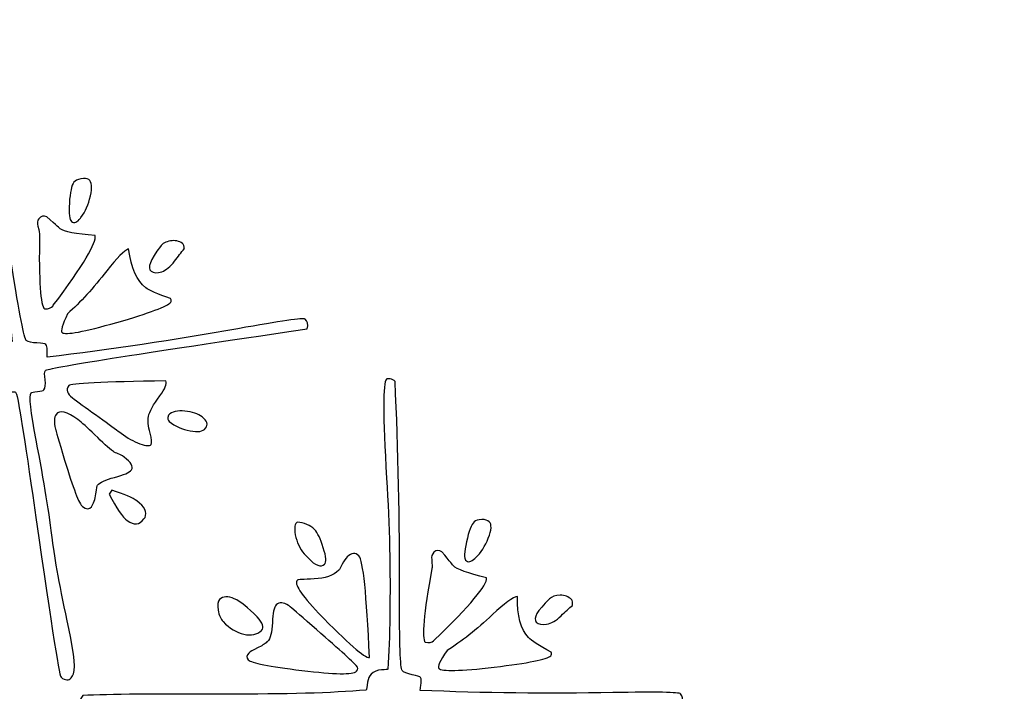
# Model space of a CAD drawing. Header units: millimetres. Extents: x -252 to 241, y -136 to 236.
# Tile 46 of 70: x -148.16 to -140.4, y 5.65 to 10.94. Entities that reach past the tile are written whole.
import ezdxf

# ---------------------------------------------------------------- set-up
doc = ezdxf.new("R2010")
doc.units = ezdxf.units.MM
doc.header["$MEASUREMENT"] = 0
doc.layers.add('Layer 1', color=7, linetype='Continuous')

msp = doc.modelspace()

# ---------------------------------------------------------------- linework, layer by layer
at = {"layer": 'Layer 1', "color": 3, "lineweight": 9}
for points, knots in [([(-73.4539, -53.3216), (-73.4539, -53.3216), (-73.4539, -56.715), (-73.4539, -56.715), (-73.4539, -56.715), (-80.2408, -56.715), (-80.2408, -56.715), (-80.2408, -56.715), (-80.2408, -53.3368), (-80.2408, -53.3368), (-80.2408, -53.3368), (-83.4412, -53.3368), (-83.4412, -53.3368), (-83.4412, -53.3368), (-83.4412, -56.715), (-83.4412, -56.715), (-83.4412, -56.715), (-87.0284, -56.715), (-87.0284, -56.715), (-87.0284, -56.715), (-87.0284, -53.3368), (-87.0284, -53.3368), (-87.0284, -53.3368), (-90.2288, -53.3368), (-90.2288, -53.3368), (-90.2288, -53.3368), (-90.2288, -56.715), (-90.2288, -56.715), (-90.2288, -56.715), (-93.8153, -56.715), (-93.8153, -56.715), (-93.8153, -56.715), (-93.8153, -53.3368), (-93.8153, -53.3368), (-93.8153, -53.3368), (-154.1665, -53.3368), (-154.1665, -53.3368), (-154.1665, -53.3368), (-154.1666, -56.715), (-154.1666, -56.715), (-154.1666, -56.715), (-157.7539, -56.715), (-157.7539, -56.715), (-157.7539, -56.715), (-157.7539, -53.3368), (-157.7539, -53.3368), (-157.7539, -53.3368), (-160.9543, -53.3368), (-160.9543, -53.3368), (-160.9543, -53.3368), (-160.9543, -56.715), (-160.9543, -56.715), (-160.9543, -56.715), (-164.5408, -56.715), (-164.5408, -56.715), (-164.5408, -56.715), (-164.5408, -53.3368), (-164.5408, -53.3368), (-164.5408, -53.3368), (-167.7412, -53.3368), (-167.7412, -53.3368), (-167.7412, -53.3368), (-167.7412, -56.715), (-167.7412, -56.715), (-167.7412, -56.715), (-171.3285, -56.715), (-171.3285, -56.715), (-171.3285, -56.715), (-171.3285, -53.3368), (-171.3285, -53.3368), (-171.3285, -53.3368), (-231.6645, -53.3368), (-231.6645, -53.3368), (-231.6645, -53.3368), (-231.6645, -56.715), (-231.6645, -56.715), (-231.6645, -56.715), (-235.2662, -56.715), (-235.2662, -56.715), (-235.2662, -56.715), (-235.2662, -53.3368), (-235.2662, -53.3368), (-235.2662, -53.3368), (-238.4666, -53.3368), (-238.4666, -53.3368), (-238.4666, -53.3368), (-238.4666, -56.715), (-238.4666, -56.715), (-238.4666, -56.715), (-242.0534, -56.715), (-242.0534, -56.715), (-242.0534, -56.715), (-242.0534, -53.3368), (-242.0534, -53.3368), (-242.0534, -53.3368), (-245.2538, -53.3368), (-245.2538, -53.3368), (-245.2538, -53.3368), (-245.2538, -56.715), (-245.2538, -56.715), (-245.2538, -56.715), (-252.0411, -56.715), (-252.0411, -56.715), (-252.0411, -56.715), (-252.0412, -53.3216), (-252.0412, -53.3216), (-252.0412, -53.3216), (-248.663, -53.3216), (-248.663, -53.3216), (-248.663, -53.3216), (-248.663, -50.1203), (-248.663, -50.1203), (-248.663, -50.1203), (-252.0412, -50.1203), (-252.0412, -50.1203), (-252.0412, -50.1203), (-252.0412, -46.5339), (-252.0412, -46.5339), (-252.0412, -46.5339), (-248.663, -46.5339), (-248.663, -46.5339), (-248.663, -46.5339), (-248.663, -43.3335), (-248.663, -43.3335), (-248.663, -43.3335), (-252.0412, -43.3335), (-252.0412, -43.3335), (-252.0412, -43.3335), (-252.0412, -39.747), (-252.0412, -39.747), (-252.0412, -39.747), (-248.663, -39.747), (-248.663, -39.747), (-248.663, -39.747), (-248.663, 17.2489), (-248.663, 17.2489), (-248.663, 17.2489), (-252.0412, 17.2489), (-252.0412, 17.2489), (-252.0412, 17.2489), (-252.0412, 20.8354), (-252.0412, 20.8354), (-252.0412, 20.8354), (-248.663, 20.8354), (-248.663, 20.8354), (-248.663, 20.8354), (-248.663, 24.0366), (-248.663, 24.0366), (-248.663, 24.0366), (-252.0412, 24.0366), (-252.0412, 24.0366), (-252.0412, 24.0366), (-252.0412, 27.6231), (-252.0412, 27.6231), (-252.0412, 27.6231), (-248.663, 27.6231), (-248.663, 27.6231), (-248.663, 27.6231), (-248.663, 30.8235), (-248.663, 30.8235), (-248.663, 30.8235), (-252.0412, 30.8235), (-252.0412, 30.8235), (-252.0412, 30.8235), (-252.0412, 34.217), (-252.0412, 34.217), (-252.0412, 34.217), (-245.2539, 34.217), (-245.2539, 34.217), (-245.2539, 34.217), (-245.2538, 30.8388), (-245.2538, 30.8388), (-245.2538, 30.8388), (-242.0534, 30.8388), (-242.0534, 30.8388), (-242.0534, 30.8388), (-242.0534, 34.217), (-242.0534, 34.217), (-242.0534, 34.217), (-238.4666, 34.217), (-238.4666, 34.217), (-238.4666, 34.217), (-238.4666, 30.8388), (-238.4666, 30.8388), (-238.4666, 30.8388), (-235.2662, 30.8388), (-235.2662, 30.8388), (-235.2662, 30.8388), (-235.2662, 34.217), (-235.2662, 34.217), (-235.2662, 34.217), (-231.6645, 34.217), (-231.6645, 34.217), (-231.6645, 34.217), (-231.6645, 30.8388), (-231.6645, 30.8388), (-231.6645, 30.8388), (-171.1346, 30.8388), (-171.1346, 30.8388), (-171.1346, 30.8388), (-171.1346, 34.217), (-171.1346, 34.217), (-171.1346, 34.217), (-167.7412, 34.217), (-167.7412, 34.217), (-167.7412, 34.217), (-167.7412, 30.8388), (-167.7412, 30.8388), (-167.7412, 30.8388), (-164.5408, 30.8388), (-164.5408, 30.8388), (-164.5408, 30.8388), (-164.5408, 34.217), (-164.5408, 34.217), (-164.5408, 34.217), (-160.9543, 34.217), (-160.9543, 34.217), (-160.9543, 34.217), (-160.9543, 30.8388), (-160.9543, 30.8388), (-160.9543, 30.8388), (-157.7539, 30.8388), (-157.7539, 30.8388), (-157.7539, 30.8388), (-157.7539, 34.217), (-157.7539, 34.217), (-157.7539, 34.217), (-154.1666, 34.217), (-154.1666, 34.217), (-154.1666, 34.217), (-154.1666, 30.8388), (-154.1666, 30.8388), (-154.1666, 30.8388), (-93.8154, 30.8388), (-93.8154, 30.8388), (-93.8154, 30.8388), (-93.8153, 34.217), (-93.8153, 34.217), (-93.8153, 34.217), (-90.2288, 34.217), (-90.2288, 34.217), (-90.2288, 34.217), (-90.2288, 30.8388), (-90.2288, 30.8388), (-90.2288, 30.8388), (-87.0284, 30.8388), (-87.0284, 30.8388), (-87.0284, 30.8388), (-87.0284, 34.217), (-87.0284, 34.217), (-87.0284, 34.217), (-83.4412, 34.217), (-83.4412, 34.217), (-83.4412, 34.217), (-83.4412, 30.8388), (-83.4412, 30.8388), (-83.4412, 30.8388), (-80.2408, 30.8388), (-80.2408, 30.8388), (-80.2408, 30.8388), (-80.2408, 34.217), (-80.2408, 34.217), (-80.2408, 34.217), (-73.4539, 34.217), (-73.4539, 34.217), (-73.4539, 34.217), (-73.4539, 30.8235), (-73.4539, 30.8235), (-73.4539, 30.8235), (-76.8321, 30.8235), (-76.8321, 30.8235), (-76.8321, 30.8235), (-76.8321, 27.6231), (-76.8321, 27.6231), (-76.8321, 27.6231), (-73.4539, 27.6231), (-73.4539, 27.6231), (-73.4539, 27.6231), (-73.4539, 24.0366), (-73.4539, 24.0366), (-73.4539, 24.0366), (-76.8321, 24.0366), (-76.8321, 24.0366), (-76.8321, 24.0366), (-76.8321, 20.8354), (-76.8321, 20.8354), (-76.8321, 20.8354), (-73.4539, 20.8354), (-73.4539, 20.8354), (-73.4539, 20.8354), (-73.4539, 17.2489), (-73.4539, 17.2489), (-73.4539, 17.2489), (-76.8321, 17.2489), (-76.8321, 17.2489), (-76.8321, 17.2489), (-76.8321, -39.747), (-76.8321, -39.747), (-76.8321, -39.747), (-73.4539, -39.747), (-73.4539, -39.747), (-73.4539, -39.747), (-73.4539, -43.3335), (-73.4539, -43.3335), (-73.4539, -43.3335), (-76.8321, -43.3335), (-76.8321, -43.3335), (-76.8321, -43.3335), (-76.8321, -46.5339), (-76.8321, -46.5339), (-76.8321, -46.5339), (-73.4539, -46.5339), (-73.4539, -46.5339), (-73.4539, -46.5339), (-73.4539, -50.1203), (-73.4539, -50.1203), (-73.4539, -50.1203), (-76.8321, -50.1203), (-76.8321, -50.1203), (-76.8321, -50.1203), (-76.8321, -53.3216), (-76.8321, -53.3216), (-76.8321, -53.3216), (-73.4539, -53.3216), (-73.4539, -53.3216)], [0, 0, 0, 0, 0.009259, 0.009259, 0.009259, 0.018519, 0.018519, 0.018519, 0.027778, 0.027778, 0.027778, 0.037037, 0.037037, 0.037037, 0.046296, 0.046296, 0.046296, 0.055556, 0.055556, 0.055556, 0.064815, 0.064815, 0.064815, 0.074074, 0.074074, 0.074074, 0.083333, 0.083333, 0.083333, 0.092593, 0.092593, 0.092593, 0.101852, 0.101852, 0.101852, 0.111111, 0.111111, 0.111111, 0.12037, 0.12037, 0.12037, 0.12963, 0.12963, 0.12963, 0.138889, 0.138889, 0.138889, 0.148148, 0.148148, 0.148148, 0.157407, 0.157407, 0.157407, 0.166667, 0.166667, 0.166667, 0.175926, 0.175926, 0.175926, 0.185185, 0.185185, 0.185185, 0.194444, 0.194444, 0.194444, 0.203704, 0.203704, 0.203704, 0.212963, 0.212963, 0.212963, 0.222222, 0.222222, 0.222222, 0.231481, 0.231481, 0.231481, 0.240741, 0.240741, 0.240741, 0.25, 0.25, 0.25, 0.259259, 0.259259, 0.259259, 0.268519, 0.268519, 0.268519, 0.277778, 0.277778, 0.277778, 0.287037, 0.287037, 0.287037, 0.296296, 0.296296, 0.296296, 0.305556, 0.305556, 0.305556, 0.314815, 0.314815, 0.314815, 0.324074, 0.324074, 0.324074, 0.333333, 0.333333, 0.333333, 0.342593, 0.342593, 0.342593, 0.351852, 0.351852, 0.351852, 0.361111, 0.361111, 0.361111, 0.37037, 0.37037, 0.37037, 0.37963, 0.37963, 0.37963, 0.388889, 0.388889, 0.388889, 0.398148, 0.398148, 0.398148, 0.407407, 0.407407, 0.407407, 0.416667, 0.416667, 0.416667, 0.425926, 0.425926, 0.425926, 0.435185, 0.435185, 0.435185, 0.444444, 0.444444, 0.444444, 0.453704, 0.453704, 0.453704, 0.462963, 0.462963, 0.462963, 0.472222, 0.472222, 0.472222, 0.481481, 0.481481, 0.481481, 0.490741, 0.490741, 0.490741, 0.5, 0.5, 0.5, 0.509259, 0.509259, 0.509259, 0.518519, 0.518519, 0.518519, 0.527778, 0.527778, 0.527778, 0.537037, 0.537037, 0.537037, 0.546296, 0.546296, 0.546296, 0.555556, 0.555556, 0.555556, 0.564815, 0.564815, 0.564815, 0.574074, 0.574074, 0.574074, 0.583333, 0.583333, 0.583333, 0.592593, 0.592593, 0.592593, 0.601852, 0.601852, 0.601852, 0.611111, 0.611111, 0.611111, 0.62037, 0.62037, 0.62037, 0.62963, 0.62963, 0.62963, 0.638889, 0.638889, 0.638889, 0.648148, 0.648148, 0.648148, 0.657407, 0.657407, 0.657407, 0.666667, 0.666667, 0.666667, 0.675926, 0.675926, 0.675926, 0.685185, 0.685185, 0.685185, 0.694444, 0.694444, 0.694444, 0.703704, 0.703704, 0.703704, 0.712963, 0.712963, 0.712963, 0.722222, 0.722222, 0.722222, 0.731481, 0.731481, 0.731481, 0.740741, 0.740741, 0.740741, 0.75, 0.75, 0.75, 0.759259, 0.759259, 0.759259, 0.768519, 0.768519, 0.768519, 0.777778, 0.777778, 0.777778, 0.787037, 0.787037, 0.787037, 0.796296, 0.796296, 0.796296, 0.805556, 0.805556, 0.805556, 0.814815, 0.814815, 0.814815, 0.824074, 0.824074, 0.824074, 0.833333, 0.833333, 0.833333, 0.842593, 0.842593, 0.842593, 0.851852, 0.851852, 0.851852, 0.861111, 0.861111, 0.861111, 0.87037, 0.87037, 0.87037, 0.87963, 0.87963, 0.87963, 0.888889, 0.888889, 0.888889, 0.898148, 0.898148, 0.898148, 0.907407, 0.907407, 0.907407, 0.916667, 0.916667, 0.916667, 0.925926, 0.925926, 0.925926, 0.935185, 0.935185, 0.935185, 0.944444, 0.944444, 0.944444, 0.953704, 0.953704, 0.953704, 0.962963, 0.962963, 0.962963, 0.972222, 0.972222, 0.972222, 0.981481, 0.981481, 0.981481, 0.990741, 0.990741, 0.990741, 1, 1, 1, 1]), ([(-184.8769, -11.249), (-184.8769, 0.965), (-174.9616, 10.8812), (-162.7476, 10.8812), (-150.5336, 10.8812), (-140.6174, 0.965), (-140.6174, -11.249), (-140.6174, -23.4622), (-150.5336, -33.3783), (-162.7476, -33.3783), (-174.9616, -33.3783), (-184.8769, -23.4621), (-184.8769, -11.249)], [0, 0, 0, 0, 0.25, 0.25, 0.25, 0.5, 0.5, 0.5, 0.75, 0.75, 0.75, 1, 1, 1, 1])]:
    msp.add_open_spline(points, degree=3, knots=knots, dxfattribs=at)
at = {"layer": 'Layer 1', "color": 5}
for points, knots in [([(-147.7559, 5.7553), (-147.7732, 5.7323), (-147.7999, 5.7333), (-147.8351, 5.7597), (-147.8493, 5.7704), (-147.9234, 6.2472), (-148.0579, 7.1908), (-148.134, 7.7242), (-148.1786, 7.9948), (-148.1928, 8.0055), (-148.1982, 8.0096), (-148.2153, 8.0108), (-148.2421, 8.0075), (-148.2689, 8.0043), (-148.2893, 8.008), (-148.3029, 8.0182), (-148.311, 8.0243), (-148.3171, 8.0373), (-148.3219, 8.0578), (-148.3261, 8.079), (-148.3315, 8.0915), (-148.3376, 8.0961), (-148.3572, 8.1108), (-148.4946, 8.0943), (-148.7486, 8.0478), (-149.368, 7.9347), (-149.7271, 7.8696), (-149.8273, 7.8516), (-150.3018, 7.7694), (-150.5465, 7.7339), (-150.56, 7.7441), (-150.5783, 7.7578), (-150.5781, 7.782), (-150.5603, 7.8184), (-150.3584, 7.8617), (-149.9883, 7.9248), (-149.4499, 8.0088), (-148.9874, 8.082), (-148.6254, 8.1512), (-148.3626, 8.2165), (-148.3601, 8.2241), (-148.3601, 8.2453), (-148.3614, 8.2802), (-148.3639, 8.3064), (-148.358, 8.3285), (-148.3448, 8.3461), (-148.3265, 8.3705), (-148.3014, 8.3855), (-148.2698, 8.3925), (-148.2388, 8.3999), (-148.2219, 8.4042), (-148.2204, 8.4062), (-148.231, 8.5317), (-148.2491, 8.6712), (-148.2723, 8.8251), (-148.3222, 9.1706), (-148.3873, 9.5253), (-148.4688, 9.8892), (-148.5769, 10.3715), (-148.619, 10.6285), (-148.5951, 10.6604), (-148.5926, 10.6638), (-148.5826, 10.6658), (-148.567, 10.6668), (-148.5513, 10.6666), (-148.5374, 10.6626), (-148.5259, 10.6539), (-148.4155, 10.1296), (-148.3145, 9.5786), (-148.2237, 9.0013), (-148.1623, 8.6218), (-148.1241, 8.4259), (-148.1085, 8.4142), (-148.0922, 8.402), (-148.0646, 8.3951), (-148.0245, 8.3935), (-147.9842, 8.3908), (-147.9613, 8.3874), (-147.9552, 8.3828), (-147.9457, 8.3757), (-147.9415, 8.3418), (-147.9432, 8.2817), (-147.4453, 8.34), (-146.9451, 8.4156), (-146.441, 8.5062), (-146.102, 8.5672), (-145.9265, 8.5923), (-145.9123, 8.5816), (-145.8927, 8.5669), (-145.8866, 8.5411), (-145.8959, 8.5047), (-147.2554, 8.3054), (-147.943, 8.1958), (-147.9578, 8.1762), (-147.9649, 8.1667), (-147.9663, 8.1423), (-147.9609, 8.1044), (-147.9555, 8.0665), (-147.9589, 8.0394), (-147.9706, 8.0238), (-147.9752, 8.0177), (-147.9921, 8.0135), (-148.0214, 8.0111), (-148.0507, 8.0087), (-148.0671, 8.0052), (-148.0702, 8.0011), (-148.088, 7.9774), (-148.0751, 7.8534), (-148.031, 7.6287), (-147.9669, 7.2937), (-147.9241, 7.0319), (-147.902, 6.8428), (-147.8854, 6.697), (-147.842, 6.4643), (-147.774, 6.1444), (-147.7271, 5.9304), (-147.7179, 5.8059), (-147.7448, 5.77), (-147.7448, 5.77), (-147.7559, 5.7553), (-147.7559, 5.7553)], [0, 0, 0, 0, 0.025, 0.025, 0.025, 0.05, 0.05, 0.05, 0.075, 0.075, 0.075, 0.1, 0.1, 0.1, 0.125, 0.125, 0.125, 0.15, 0.15, 0.15, 0.175, 0.175, 0.175, 0.2, 0.2, 0.2, 0.225, 0.225, 0.225, 0.25, 0.25, 0.25, 0.275, 0.275, 0.275, 0.3, 0.3, 0.3, 0.325, 0.325, 0.325, 0.35, 0.35, 0.35, 0.375, 0.375, 0.375, 0.4, 0.4, 0.4, 0.425, 0.425, 0.425, 0.45, 0.45, 0.45, 0.475, 0.475, 0.475, 0.5, 0.5, 0.5, 0.525, 0.525, 0.525, 0.55, 0.55, 0.55, 0.575, 0.575, 0.575, 0.6, 0.6, 0.6, 0.625, 0.625, 0.625, 0.65, 0.65, 0.65, 0.675, 0.675, 0.675, 0.7, 0.7, 0.7, 0.725, 0.725, 0.725, 0.75, 0.75, 0.75, 0.775, 0.775, 0.775, 0.8, 0.8, 0.8, 0.825, 0.825, 0.825, 0.85, 0.85, 0.85, 0.875, 0.875, 0.875, 0.9, 0.9, 0.9, 0.925, 0.925, 0.925, 0.95, 0.95, 0.95, 0.975, 0.975, 0.975, 1, 1, 1, 1]), ([(-147.6822, 9.3774), (-147.7071, 9.3442), (-147.7306, 9.3354), (-147.7523, 9.3517), (-147.7679, 9.3634), (-147.7735, 9.411), (-147.7692, 9.4956), (-147.7638, 9.5804), (-147.7522, 9.6353), (-147.7329, 9.661), (-147.7238, 9.6732), (-147.7056, 9.6818), (-147.678, 9.6876), (-147.6509, 9.6927), (-147.6301, 9.6908), (-147.6165, 9.6806), (-147.5928, 9.6628), (-147.5879, 9.62), (-147.6037, 9.5524), (-147.6183, 9.485), (-147.6435, 9.4288), (-147.6776, 9.3834), (-147.6776, 9.3834), (-147.6822, 9.3774), (-147.6822, 9.3774)], [0, 0, 0, 0, 0.125, 0.125, 0.125, 0.25, 0.25, 0.25, 0.375, 0.375, 0.375, 0.5, 0.5, 0.5, 0.625, 0.625, 0.625, 0.75, 0.75, 0.75, 0.875, 0.875, 0.875, 1, 1, 1, 1]), ([(-147.9003, 8.6847), (-147.912, 8.6691), (-147.9333, 8.6618), (-147.9636, 8.6624), (-147.9975, 8.6878), (-148.0106, 8.8819), (-148.0043, 9.2444), (-148.0031, 9.253), (-148.0077, 9.2766), (-148.0166, 9.314), (-148.0235, 9.3372), (-148.021, 9.3575), (-148.0093, 9.3731), (-147.993, 9.3948), (-147.9725, 9.3995), (-147.9478, 9.3873), (-147.8691, 9.3187), (-147.8366, 9.2901), (-147.8508, 9.3007), (-147.8508, 9.3007), (-147.8414, 9.2936), (-147.8414, 9.2936), (-147.8102, 9.2702), (-147.7188, 9.2524), (-147.5671, 9.2402), (-147.5505, 9.1875), (-147.6605, 9.0043), (-147.8957, 8.6908), (-147.8957, 8.6908), (-147.9003, 8.6847), (-147.9003, 8.6847)], [0, 0, 0, 0, 0.1, 0.1, 0.1, 0.2, 0.2, 0.2, 0.3, 0.3, 0.3, 0.4, 0.4, 0.4, 0.5, 0.5, 0.5, 0.6, 0.6, 0.6, 0.7, 0.7, 0.7, 0.8, 0.8, 0.8, 0.9, 0.9, 0.9, 1, 1, 1, 1]), ([(-146.8644, 9.1342), (-146.8873, 9.108), (-146.9123, 9.076), (-146.9403, 9.0387), (-146.9728, 8.9954), (-147.0069, 8.9669), (-147.0421, 8.9552), (-147.0773, 8.9435), (-147.1053, 8.9444), (-147.1249, 8.9591), (-147.1567, 8.983), (-147.1322, 9.0482), (-147.0524, 9.1545), (-147.0356, 9.1768), (-147.0099, 9.1914), (-146.9733, 9.1978), (-146.9374, 9.2047), (-146.9056, 9.1978), (-146.8778, 9.1769), (-146.8704, 9.1713), (-146.8653, 9.1569), (-146.8644, 9.1341), (-146.8644, 9.1341), (-146.8644, 9.1342), (-146.8644, 9.1342)], [0, 0, 0, 0, 0.125, 0.125, 0.125, 0.25, 0.25, 0.25, 0.375, 0.375, 0.375, 0.5, 0.5, 0.5, 0.625, 0.625, 0.625, 0.75, 0.75, 0.75, 0.875, 0.875, 0.875, 1, 1, 1, 1]), ([(-146.9708, 8.7144), (-146.9947, 8.6826), (-147.1359, 8.6298), (-147.3957, 8.5558), (-147.6548, 8.4814), (-147.7986, 8.4548), (-147.8263, 8.4756), (-147.8398, 8.4858), (-147.8258, 8.5355), (-147.7834, 8.6244), (-147.683, 8.7131), (-147.5805, 8.8257), (-147.4748, 8.9623), (-147.394, 9.0657), (-147.3369, 9.1235), (-147.3029, 9.135), (-147.2818, 8.9826), (-147.2364, 8.8808), (-147.1673, 8.829), (-147.1395, 8.8082), (-147.0743, 8.7794), (-146.9724, 8.7431), (-146.9653, 8.7314), (-146.9651, 8.7218), (-146.9707, 8.7143), (-146.9707, 8.7143), (-146.9708, 8.7144), (-146.9708, 8.7144)], [0, 0, 0, 0, 0.111111, 0.111111, 0.111111, 0.222222, 0.222222, 0.222222, 0.333333, 0.333333, 0.333333, 0.444444, 0.444444, 0.444444, 0.555556, 0.555556, 0.555556, 0.666667, 0.666667, 0.666667, 0.777778, 0.777778, 0.777778, 0.888889, 0.888889, 0.888889, 1, 1, 1, 1]), ([(-147.1255, 7.5941), (-147.1362, 7.5799), (-147.1655, 7.5817), (-147.2141, 7.6002), (-147.2625, 7.6175), (-147.3118, 7.6449), (-147.3612, 7.682), (-147.3612, 7.682), (-147.3727, 7.6907), (-147.3727, 7.6907), (-147.4005, 7.7115), (-147.4545, 7.751), (-147.5346, 7.8079), (-147.6154, 7.8653), (-147.6809, 7.9134), (-147.7323, 7.9521), (-147.7323, 7.9521), (-147.7445, 7.9612), (-147.7445, 7.9612), (-147.7878, 7.9937), (-147.7978, 8.0256), (-147.7739, 8.0574), (-147.7607, 8.075), (-147.506, 8.0871), (-147.0094, 8.0945), (-146.9989, 8.0718), (-147.015, 8.032), (-147.0562, 7.9772), (-147.108, 7.9081), (-147.1384, 7.8536), (-147.1465, 7.8131), (-147.1533, 7.7843), (-147.1489, 7.7408), (-147.1333, 7.6825), (-147.1199, 7.6354), (-147.1169, 7.6056), (-147.1255, 7.5941)], [0, 0, 0, 0, 0.083333, 0.083333, 0.083333, 0.166667, 0.166667, 0.166667, 0.25, 0.25, 0.25, 0.333333, 0.333333, 0.333333, 0.416667, 0.416667, 0.416667, 0.5, 0.5, 0.5, 0.583333, 0.583333, 0.583333, 0.666667, 0.666667, 0.666667, 0.75, 0.75, 0.75, 0.833333, 0.833333, 0.833333, 0.916667, 0.916667, 0.916667, 1, 1, 1, 1]), ([(-145.2228, 3.1321), (-145.2441, 3.1115), (-145.271, 3.1174), (-145.3015, 3.1491), (-145.3138, 3.1619), (-145.311, 3.6445), (-145.2936, 4.5974), (-145.2832, 5.1355), (-145.2848, 5.4104), (-145.2971, 5.4232), (-145.3018, 5.4281), (-145.3179, 5.4314), (-145.3454, 5.4331), (-145.3723, 5.4342), (-145.3913, 5.4417), (-145.4031, 5.4539), (-145.4102, 5.4612), (-145.4141, 5.4751), (-145.4155, 5.496), (-145.4169, 5.517), (-145.4203, 5.5302), (-145.4256, 5.5357), (-145.4426, 5.5534), (-145.5809, 5.5589), (-145.839, 5.5534), (-146.4686, 5.5403), (-146.8333, 5.5332), (-146.9352, 5.5315), (-147.4167, 5.5259), (-147.664, 5.5298), (-147.6763, 5.5426), (-147.6916, 5.5584), (-147.6869, 5.5829), (-147.6642, 5.6154), (-147.458, 5.626), (-147.0825, 5.6293), (-146.5377, 5.6266), (-146.0695, 5.6252), (-145.7004, 5.6353), (-145.4312, 5.6585), (-145.4275, 5.6656), (-145.4241, 5.6865), (-145.4199, 5.7212), (-145.417, 5.7475), (-145.4089, 5.7683), (-145.3924, 5.7842), (-145.3711, 5.8048), (-145.3439, 5.8157), (-145.3116, 5.8175), (-145.2798, 5.8199), (-145.2624, 5.8214), (-145.2606, 5.8232), (-145.2511, 5.9488), (-145.2468, 6.0894), (-145.2451, 6.2451), (-145.2393, 6.5941), (-145.2471, 6.9547), (-145.2703, 7.3276), (-145.2996, 7.8203), (-145.2997, 8.0802), (-145.271, 8.1078), (-145.2673, 8.1113), (-145.2584, 8.1118), (-145.2428, 8.1103), (-145.2267, 8.1082), (-145.2142, 8.1014), (-145.2036, 8.0904), (-145.1786, 7.5558), (-145.1667, 6.9957), (-145.169, 6.4114), (-145.1688, 6.027), (-145.1623, 5.8275), (-145.1488, 5.8134), (-145.1347, 5.7988), (-145.1079, 5.7881), (-145.0686, 5.779), (-145.0298, 5.7705), (-145.0078, 5.7635), (-145.0025, 5.758), (-144.9943, 5.7495), (-144.9955, 5.7154), (-145.0068, 5.6563), (-144.506, 5.6346), (-143.9995, 5.6289), (-143.488, 5.6388), (-143.1436, 5.6451), (-142.9658, 5.6413), (-142.9541, 5.6291), (-142.9371, 5.6114), (-142.9357, 5.5857), (-142.9501, 5.5506), (-144.324, 5.5703), (-145.0197, 5.5722), (-145.038, 5.5546), (-145.0465, 5.5464), (-145.0518, 5.5225), (-145.0525, 5.4842), (-145.0532, 5.4459), (-145.0603, 5.4203), (-145.0749, 5.4062), (-145.0804, 5.4009), (-145.0978, 5.3994), (-145.1271, 5.4018), (-145.1564, 5.4041), (-145.1732, 5.4032), (-145.1768, 5.3997), (-145.1981, 5.3791), (-145.2052, 5.2547), (-145.1968, 5.0264), (-145.1875, 4.6849), (-145.1869, 4.4197), (-145.1958, 4.23), (-145.2021, 4.0828), (-145.1962, 3.8462), (-145.18, 3.5196), (-145.1678, 3.3008), (-145.1779, 3.1759), (-145.2096, 3.1453), (-145.2096, 3.1453), (-145.2228, 3.1321), (-145.2228, 3.1321)], [0, 0, 0, 0, 0.025, 0.025, 0.025, 0.05, 0.05, 0.05, 0.075, 0.075, 0.075, 0.1, 0.1, 0.1, 0.125, 0.125, 0.125, 0.15, 0.15, 0.15, 0.175, 0.175, 0.175, 0.2, 0.2, 0.2, 0.225, 0.225, 0.225, 0.25, 0.25, 0.25, 0.275, 0.275, 0.275, 0.3, 0.3, 0.3, 0.325, 0.325, 0.325, 0.35, 0.35, 0.35, 0.375, 0.375, 0.375, 0.4, 0.4, 0.4, 0.425, 0.425, 0.425, 0.45, 0.45, 0.45, 0.475, 0.475, 0.475, 0.5, 0.5, 0.5, 0.525, 0.525, 0.525, 0.55, 0.55, 0.55, 0.575, 0.575, 0.575, 0.6, 0.6, 0.6, 0.625, 0.625, 0.625, 0.65, 0.65, 0.65, 0.675, 0.675, 0.675, 0.7, 0.7, 0.7, 0.725, 0.725, 0.725, 0.75, 0.75, 0.75, 0.775, 0.775, 0.775, 0.8, 0.8, 0.8, 0.825, 0.825, 0.825, 0.85, 0.85, 0.85, 0.875, 0.875, 0.875, 0.9, 0.9, 0.9, 0.925, 0.925, 0.925, 0.95, 0.95, 0.95, 0.975, 0.975, 0.975, 1, 1, 1, 1]), ([(-147.2803, 7.3949), (-147.2966, 7.3732), (-147.3403, 7.3531), (-147.4132, 7.3348), (-147.485, 7.3167), (-147.5304, 7.2957), (-147.5482, 7.272), (-147.5497, 7.27), (-147.5538, 7.2476), (-147.5597, 7.2044), (-147.5656, 7.1612), (-147.5777, 7.1268), (-147.5955, 7.1031), (-147.6118, 7.0814), (-147.6348, 7.0818), (-147.6646, 7.1041), (-147.6924, 7.1249), (-147.7394, 7.247), (-147.8069, 7.4702), (-147.8533, 7.6257), (-147.8776, 7.7075), (-147.878, 7.7141), (-147.892, 7.7702), (-147.8903, 7.8091), (-147.8741, 7.8308), (-147.8456, 7.8687), (-147.7886, 7.8545), (-147.7019, 7.7894), (-147.6721, 7.767), (-147.6271, 7.7269), (-147.568, 7.6688), (-147.5082, 7.6102), (-147.4597, 7.5663), (-147.4224, 7.5384), (-147.4143, 7.5323), (-147.4019, 7.5262), (-147.384, 7.5191), (-147.3661, 7.512), (-147.355, 7.5069), (-147.351, 7.5039), (-147.351, 7.5039), (-147.3387, 7.4948), (-147.3387, 7.4948), (-147.2818, 7.4521), (-147.2625, 7.4186), (-147.2803, 7.3949)], [0, 0, 0, 0, 0.066667, 0.066667, 0.066667, 0.133333, 0.133333, 0.133333, 0.2, 0.2, 0.2, 0.266667, 0.266667, 0.266667, 0.333333, 0.333333, 0.333333, 0.4, 0.4, 0.4, 0.466667, 0.466667, 0.466667, 0.533333, 0.533333, 0.533333, 0.6, 0.6, 0.6, 0.666667, 0.666667, 0.666667, 0.733333, 0.733333, 0.733333, 0.8, 0.8, 0.8, 0.866667, 0.866667, 0.866667, 0.933333, 0.933333, 0.933333, 1, 1, 1, 1]), ([(-146.6967, 7.7212), (-146.716, 7.6955), (-146.7568, 7.689), (-146.8185, 7.7014), (-146.8801, 7.7138), (-146.9343, 7.7375), (-146.9824, 7.7736), (-146.9939, 7.7822), (-146.997, 7.7993), (-146.9892, 7.8252), (-146.9597, 7.8518), (-146.9165, 7.8628), (-146.8595, 7.857), (-146.8018, 7.8507), (-146.756, 7.8355), (-146.7229, 7.8106), (-146.6829, 7.7806), (-146.6745, 7.751), (-146.6968, 7.7212), (-146.6968, 7.7212), (-146.6967, 7.7212), (-146.6967, 7.7212)], [0, 0, 0, 0, 0.142857, 0.142857, 0.142857, 0.285714, 0.285714, 0.285714, 0.428571, 0.428571, 0.428571, 0.571429, 0.571429, 0.571429, 0.714286, 0.714286, 0.714286, 0.857143, 0.857143, 0.857143, 1, 1, 1, 1]), ([(-147.1821, 7.0067), (-147.2177, 6.9593), (-147.2612, 6.9549), (-147.3127, 6.9935), (-147.3499, 7.0214), (-147.398, 7.0914), (-147.4562, 7.2028), (-147.4562, 7.2028), (-147.4338, 7.2326), (-147.4338, 7.2326), (-147.3349, 7.2007), (-147.2687, 7.1733), (-147.2369, 7.1494), (-147.176, 7.1037), (-147.1546, 7.0601), (-147.1734, 7.0182), (-147.1734, 7.0182), (-147.1821, 7.0067), (-147.1821, 7.0067)], [0, 0, 0, 0, 0.166667, 0.166667, 0.166667, 0.333333, 0.333333, 0.333333, 0.5, 0.5, 0.5, 0.666667, 0.666667, 0.666667, 0.833333, 0.833333, 0.833333, 1, 1, 1, 1]), ([(-145.7592, 6.6502), (-145.7878, 6.6226), (-145.8307, 6.6389), (-145.8888, 6.6993), (-145.8888, 6.6993), (-145.907, 6.7181), (-145.907, 6.7181), (-145.9428, 6.7553), (-145.9689, 6.8031), (-145.9846, 6.862), (-145.9997, 6.9204), (-145.9978, 6.9598), (-145.9783, 6.9786), (-145.9783, 6.9786), (-145.9759, 6.981), (-145.9759, 6.981), (-145.9179, 6.9781), (-145.8721, 6.9587), (-145.838, 6.9234), (-145.8139, 6.8984), (-145.7908, 6.8501), (-145.7688, 6.7796), (-145.7461, 6.7085), (-145.7433, 6.6654), (-145.7592, 6.6501), (-145.7592, 6.6501), (-145.7592, 6.6502), (-145.7592, 6.6502)], [0, 0, 0, 0, 0.111111, 0.111111, 0.111111, 0.222222, 0.222222, 0.222222, 0.333333, 0.333333, 0.333333, 0.444444, 0.444444, 0.444444, 0.555556, 0.555556, 0.555556, 0.666667, 0.666667, 0.666667, 0.777778, 0.777778, 0.777778, 0.888889, 0.888889, 0.888889, 1, 1, 1, 1]), ([(-144.5745, 6.6962), (-144.6044, 6.6674), (-144.629, 6.6625), (-144.6478, 6.682), (-144.6613, 6.696), (-144.6592, 6.7439), (-144.641, 6.8274), (-144.6227, 6.9097), (-144.6026, 6.962), (-144.5795, 6.9844), (-144.5685, 6.995), (-144.5493, 7.0006), (-144.5211, 7.0019), (-144.4929, 7.0032), (-144.4733, 6.9974), (-144.4615, 6.9852), (-144.4409, 6.9639), (-144.4429, 6.9208), (-144.4692, 6.8566), (-144.4943, 6.7924), (-144.5282, 6.7409), (-144.569, 6.7015), (-144.569, 6.7015), (-144.5745, 6.6962), (-144.5745, 6.6962)], [0, 0, 0, 0, 0.125, 0.125, 0.125, 0.25, 0.25, 0.25, 0.375, 0.375, 0.375, 0.5, 0.5, 0.5, 0.625, 0.625, 0.625, 0.75, 0.75, 0.75, 0.875, 0.875, 0.875, 1, 1, 1, 1]), ([(-144.9001, 6.0471), (-144.9141, 6.0336), (-144.9363, 6.0298), (-144.9662, 6.0351), (-144.995, 6.065), (-144.9777, 6.2593), (-144.9137, 6.6162), (-144.9112, 6.6245), (-144.9119, 6.6485), (-144.9148, 6.6869), (-144.918, 6.7109), (-144.9122, 6.7306), (-144.8982, 6.7441), (-144.8787, 6.7629), (-144.8577, 6.7643), (-144.8353, 6.7483), (-144.7685, 6.668), (-144.741, 6.6346), (-144.7533, 6.6474), (-144.7533, 6.6474), (-144.745, 6.6389), (-144.745, 6.6389), (-144.718, 6.6109), (-144.6305, 6.5787), (-144.4827, 6.5425), (-144.4747, 6.4879), (-144.6124, 6.3245), (-144.8946, 6.0524), (-144.8946, 6.0524), (-144.9001, 6.0471), (-144.9001, 6.0471)], [0, 0, 0, 0, 0.1, 0.1, 0.1, 0.2, 0.2, 0.2, 0.3, 0.3, 0.3, 0.4, 0.4, 0.4, 0.5, 0.5, 0.5, 0.6, 0.6, 0.6, 0.7, 0.7, 0.7, 0.8, 0.8, 0.8, 0.9, 0.9, 0.9, 1, 1, 1, 1]), ([(-145.4055, 5.915), (-145.4421, 5.9103), (-145.5759, 6.0271), (-145.8057, 6.2654), (-145.9462, 6.4111), (-146.0015, 6.4977), (-145.9734, 6.5247), (-145.9697, 6.5282), (-145.926, 6.5316), (-145.8409, 6.5349), (-145.7564, 6.5376), (-145.6913, 6.5603), (-145.6468, 6.6032), (-145.6401, 6.6097), (-145.6308, 6.6257), (-145.619, 6.6512), (-145.6066, 6.6761), (-145.5936, 6.6956), (-145.5796, 6.7092), (-145.5461, 6.7415), (-145.5155, 6.744), (-145.4879, 6.7153), (-145.4556, 6.6818), (-145.4275, 6.4148), (-145.4055, 5.915)], [0, 0, 0, 0, 0.125, 0.125, 0.125, 0.25, 0.25, 0.25, 0.375, 0.375, 0.375, 0.5, 0.5, 0.5, 0.625, 0.625, 0.625, 0.75, 0.75, 0.75, 0.875, 0.875, 0.875, 1, 1, 1, 1]), ([(-146.2555, 6.1293), (-146.2909, 6.0952), (-146.3377, 6.0853), (-146.395, 6.0983), (-146.4522, 6.1113), (-146.5067, 6.1446), (-146.5584, 6.1983), (-146.5772, 6.2178), (-146.5898, 6.248), (-146.5975, 6.2888), (-146.6045, 6.3302), (-146.6004, 6.3577), (-146.5864, 6.3712), (-146.5297, 6.4259), (-146.4311, 6.3809), (-146.2907, 6.2353), (-146.2443, 6.1871), (-146.2323, 6.1516), (-146.2555, 6.1293)], [0, 0, 0, 0, 0.166667, 0.166667, 0.166667, 0.333333, 0.333333, 0.333333, 0.5, 0.5, 0.5, 0.666667, 0.666667, 0.666667, 0.833333, 0.833333, 0.833333, 1, 1, 1, 1]), ([(-143.9778, 5.9285), (-144.0064, 5.9009), (-144.1543, 5.8712), (-144.4219, 5.839), (-144.6895, 5.808), (-144.8357, 5.8046), (-144.8592, 5.829), (-144.8715, 5.8418), (-144.8503, 5.8881), (-144.7944, 5.9691), (-144.6811, 6.0407), (-144.5614, 6.1349), (-144.4359, 6.2536), (-144.3397, 6.3429), (-144.2735, 6.3902), (-144.2387, 6.3967), (-144.2421, 6.2429), (-144.2135, 6.1352), (-144.1536, 6.073), (-144.1295, 6.048), (-144.0697, 6.0092), (-143.9749, 5.9572), (-143.9697, 5.9445), (-143.9711, 5.935), (-143.9778, 5.9285)], [0, 0, 0, 0, 0.125, 0.125, 0.125, 0.25, 0.25, 0.25, 0.375, 0.375, 0.375, 0.5, 0.5, 0.5, 0.625, 0.625, 0.625, 0.75, 0.75, 0.75, 0.875, 0.875, 0.875, 1, 1, 1, 1]), ([(-143.8059, 6.3259), (-143.8327, 6.3036), (-143.8625, 6.276), (-143.896, 6.2437), (-143.935, 6.2061), (-143.9731, 6.1834), (-144.0098, 6.1775), (-144.0464, 6.1716), (-144.0739, 6.1769), (-144.0909, 6.1945), (-144.1185, 6.2231), (-144.0839, 6.2836), (-143.9876, 6.3764), (-143.9681, 6.3952), (-143.9404, 6.4055), (-143.9032, 6.406), (-143.8667, 6.4071), (-143.8363, 6.3952), (-143.8122, 6.3702), (-143.8057, 6.3635), (-143.803, 6.3485), (-143.8058, 6.3258), (-143.8058, 6.3258), (-143.8059, 6.3259), (-143.8059, 6.3259)], [0, 0, 0, 0, 0.125, 0.125, 0.125, 0.25, 0.25, 0.25, 0.375, 0.375, 0.375, 0.5, 0.5, 0.5, 0.625, 0.625, 0.625, 0.75, 0.75, 0.75, 0.875, 0.875, 0.875, 1, 1, 1, 1]), ([(-145.5069, 5.8067), (-145.5355, 5.7791), (-145.6792, 5.7817), (-145.9379, 5.8134), (-146.1966, 5.8451), (-146.3374, 5.8728), (-146.3597, 5.8959), (-146.3767, 5.9136), (-146.3752, 5.9315), (-146.3557, 5.9503), (-146.3447, 5.9609), (-146.3223, 5.9742), (-146.2885, 5.9904), (-146.2541, 6.0059), (-146.2292, 6.0217), (-146.2128, 6.0375), (-146.2128, 6.0375), (-146.2104, 6.0399), (-146.2104, 6.0399), (-146.1854, 6.064), (-146.1719, 6.1134), (-146.1693, 6.19), (-146.1667, 6.2654), (-146.1575, 6.3119), (-146.1398, 6.329), (-146.1148, 6.3531), (-146.0819, 6.3519), (-146.0429, 6.3248), (-146.0358, 6.3211), (-145.9869, 6.2789), (-145.8955, 6.1988), (-145.6892, 6.0202), (-145.5602, 5.9047), (-145.509, 5.8516), (-145.4931, 5.8351), (-145.4928, 5.8202), (-145.5068, 5.8067), (-145.5068, 5.8067), (-145.5069, 5.8067), (-145.5069, 5.8067)], [0, 0, 0, 0, 0.076923, 0.076923, 0.076923, 0.153846, 0.153846, 0.153846, 0.230769, 0.230769, 0.230769, 0.307692, 0.307692, 0.307692, 0.384615, 0.384615, 0.384615, 0.461538, 0.461538, 0.461538, 0.538462, 0.538462, 0.538462, 0.615385, 0.615385, 0.615385, 0.692308, 0.692308, 0.692308, 0.769231, 0.769231, 0.769231, 0.846154, 0.846154, 0.846154, 0.923077, 0.923077, 0.923077, 1, 1, 1, 1])]:
    msp.add_open_spline(points, degree=3, knots=knots, dxfattribs=at)

doc.saveas('drawing.dxf')
